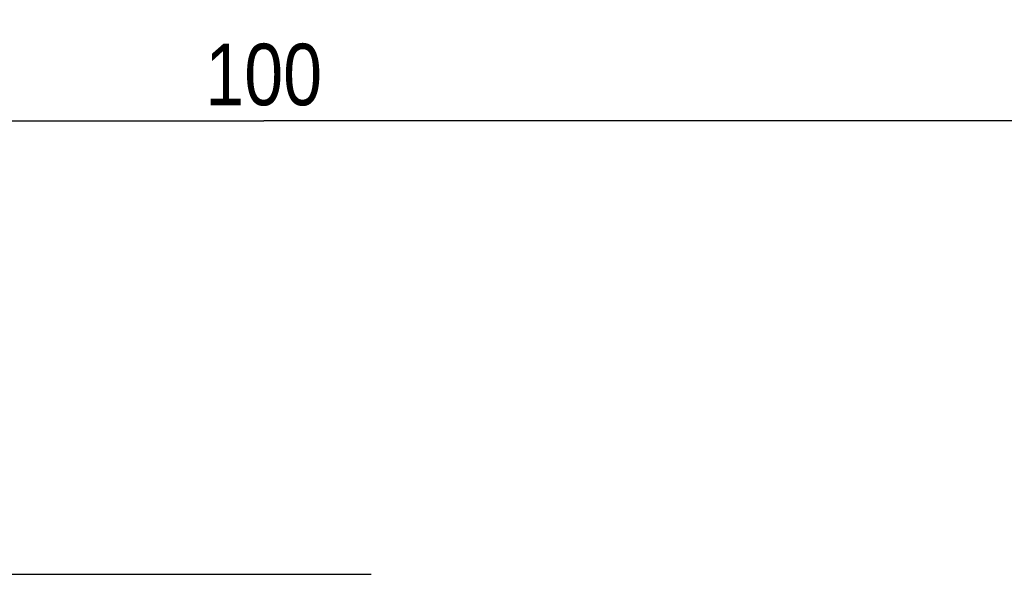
# Model space of a CAD drawing. Header units: millimetres. Extents: x 0 to 594, y 0 to 420.
# Tile 60 of 104: x 212 to 268, y 182 to 214. Entities that reach past the tile are written whole.
import ezdxf

# ---------------------------------------------------------------- set-up
doc = ezdxf.new("R2010")
doc.units = ezdxf.units.MM
doc.header["$LTSCALE"] = 32.67
doc.layers.get('0').update_dxf_attribs({"linetype": 'CONTINUOUS'})
doc.styles.get("Standard").update_dxf_attribs({"font": 'txt', "width": 0.85})
doc.dimstyles.new('DIMSTYLE_4', dxfattribs={"dimtxt": 3.5, "dimasz": 3.5, "dimexe": 1, "dimexo": 0.5, "dimgap": 0.875, "dimtad": 1, "dimdec": 4, "dimdsep": 46, "dimtxsty": 'STANDARD', "dimblk": '_FILLED', "dimblk1": '_FILLED', "dimblk2": '_FILLED', "dimcen": 0.09, "dimadec": 4, "dimazin": 2, "dimtp": 0.15, "dimtm": 0.15, "dimtfac": 1, "dimtdec": 4, "dimtofl": 0, "dimtmove": 0, "dimatfit": 3, "dimldrblk": '_FILLED', "dimfxl": 1, "dimtolj": 1, "dimarcsym": 0})

# ---------------------------------------------------------------- blocks, each defined once
blk = doc.blocks.new('_FILLED')
at = {"color": 0, "linetype": 'BYBLOCK'}
blk.add_solid([(0, 0), (-1, 0.143), (-1, -0.143)], dxfattribs=at)
blk = doc.blocks.new('*D7')
at = {"color": 2, "linetype": 'CONTINUOUS'}
for p, q in [((175.754, 240.158), (175.754, 207.095)), ((275.754, 240.158), (275.754, 207.095)), ((175.754, 208.095), (225.754, 208.095)), ((275.754, 208.095), (225.754, 208.095))]:
    blk.add_line(p, q, dxfattribs=at)
at = {"color": 2, "linetype": 'CONTINUOUS', "xscale": 3.5, "yscale": 3.5, "zscale": 3.5, "rotation": 180}
blk.add_blockref('_FILLED', (175.754, 208.095), dxfattribs=at)
at = {"color": 2, "linetype": 'CONTINUOUS', "xscale": 3.5, "yscale": 3.5, "zscale": 3.5}
blk.add_blockref('_FILLED', (275.754, 208.095), dxfattribs=at)
at = {"color": 2, "linetype": 'CONTINUOUS', "insert": (225.754, 212.47), "char_height": 3.5, "width": 11.25, "attachment_point": 2, "line_spacing_factor": 0.9}
blk.add_mtext('100', dxfattribs=at)

msp = doc.modelspace()

# ---------------------------------------------------------------- linework, layer by layer
at = {"color": 7, "linetype": 'CONTINUOUS'}
msp.add_line((194.55758, 182.30805), (231.86055, 182.30805), dxfattribs=at)

# ---------------------------------------------------------------- dimensions: what is measured, and where the dimension line sits
at = {"color": 2, "linetype": 'CONTINUOUS'}
dim = msp.add_linear_dim(base=(275.75402, 208.09456), p1=(175.75402, 240.65778), p2=(275.75402, 240.65778), dimstyle='DIMSTYLE_4', dxfattribs=at)
dim.commit()
dim.dimension.update_dxf_attribs({"geometry": '*D7', "text_midpoint": (225.25402, 208.09456), "dimtype": 160})

doc.saveas('drawing.dxf')
